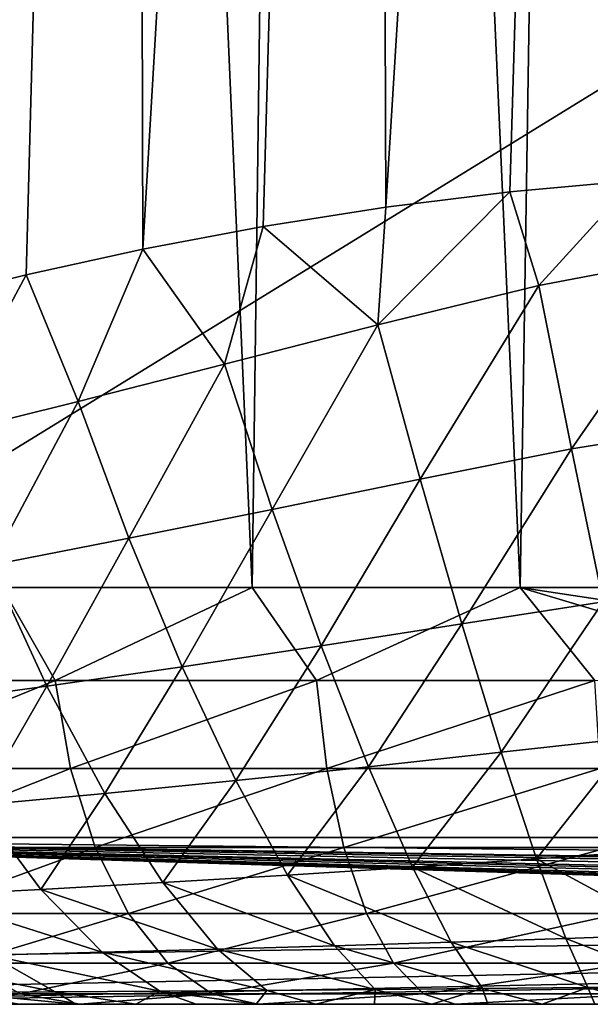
# Model space of a CAD drawing. Extents: x 0 to 500, y -78 to 1006.
# Tile 2 of 256: x 10.64 to 17.5, y -78 to -66.18. Entities that reach past the tile are written whole.
import ezdxf

# ---------------------------------------------------------------- set-up
doc = ezdxf.new("R2010")
doc.units = 0
doc.header["$LTSCALE"] = 65.185185
for name, color, linetype in [('234', 7, 'CONTINUOUS'), ('236', 7, 'CONTINUOUS'), ('239', 7, 'CONTINUOUS'), ('241', 7, 'CONTINUOUS'), ('242', 7, 'CONTINUOUS'), ('252', 7, 'CONTINUOUS'), ('355', 7, 'CONTINUOUS'), ('357', 7, 'CONTINUOUS'), ('360', 7, 'CONTINUOUS'), ('362', 7, 'CONTINUOUS'), ('367', 7, 'CONTINUOUS'), ('378', 7, 'CONTINUOUS')]:
    doc.layers.add(name, color=color, linetype=linetype)

msp = doc.modelspace()

# ---------------------------------------------------------------- linework, layer by layer
at = {"layer": '234', "color": 7, "linetype": 'CONTINUOUS'}
for points in [[(67.329, -78, -0.025), (6.003, -78, -0.025), (67.329, -78, -9.763), (67.329, -78, -0.025)], [(6.003, -78, -0.025), (10.634, -78, -7.838), (11.321, -78, -8.25), (6.003, -78, -0.025)], [(6.003, -78, -0.025), (11.321, -78, -8.25), (12.039, -78, -8.618), (6.003, -78, -0.025)], [(6.003, -78, -0.025), (12.039, -78, -8.618), (12.763, -78, -8.932), (6.003, -78, -0.025)], [(6.003, -78, -0.025), (12.763, -78, -8.932), (13.485, -78, -9.195), (6.003, -78, -0.025)], [(6.003, -78, -0.025), (13.485, -78, -9.195), (14.201, -78, -9.411), (6.003, -78, -0.025)], [(6.003, -78, -0.025), (14.201, -78, -9.411), (14.906, -78, -9.584), (6.003, -78, -0.025)], [(6.003, -78, -0.025), (14.906, -78, -9.584), (15.596, -78, -9.718), (6.003, -78, -0.025)], [(6.003, -78, -0.025), (15.596, -78, -9.718), (16.268, -78, -9.819), (6.003, -78, -0.025)], [(6.003, -78, -0.025), (16.268, -78, -9.819), (16.921, -78, -9.893), (6.003, -78, -0.025)], [(6.003, -78, -0.025), (16.921, -78, -9.893), (17.555, -78, -9.942), (6.003, -78, -0.025)], [(6.003, -78, -0.025), (17.555, -78, -9.942), (18.169, -78, -9.974), (6.003, -78, -0.025)], [(6.003, -78, -0.025), (18.169, -78, -9.974), (18.765, -78, -9.992), (6.003, -78, -0.025)], [(6.003, -78, -0.025), (18.765, -78, -9.992), (19.343, -78, -10), (6.003, -78, -0.025)], [(6.003, -78, -0.025), (19.343, -78, -10), (19.907, -78, -10.002), (6.003, -78, -0.025)], [(6.003, -78, -0.025), (19.907, -78, -10.002), (21, -78, -10), (6.003, -78, -0.025)], [(6.003, -78, -0.025), (21, -78, -10), (44.039, -78, -10), (6.003, -78, -0.025)], [(67.329, -78, -9.763), (6.003, -78, -0.025), (67.202, -78, -9.884), (67.329, -78, -9.763)], [(67.202, -78, -9.884), (6.003, -78, -0.025), (67.079, -78, -10), (67.202, -78, -9.884)], [(67.079, -78, -10), (6.003, -78, -0.025), (44.039, -78, -10), (67.079, -78, -10)]]:
    msp.add_3dface(points, dxfattribs=at)
at = {"layer": '236', "color": 7, "linetype": 'CONTINUOUS'}
for points in [[(100, -76, -0.025), (3, -76, -0.025), (100, -77, -0.025), (100, -76, -0.025)], [(67.879, -77.476, -0.025), (3, -76, -0.025), (67.867, -77.564, -0.025), (67.879, -77.476, -0.025)], [(3, -76, -0.025), (67.879, -77.476, -0.025), (67.923, -77.292, -0.025), (3, -76, -0.025)], [(67.867, -77.564, -0.025), (3, -76, -0.025), (67.83, -77.678, -0.025), (67.867, -77.564, -0.025)], [(67.83, -77.678, -0.025), (3, -76, -0.025), (67.732, -77.824, -0.025), (67.83, -77.678, -0.025)], [(67.732, -77.824, -0.025), (3, -76, -0.025), (67.648, -77.898, -0.025), (67.732, -77.824, -0.025)], [(67.648, -77.898, -0.025), (3, -76, -0.025), (67.55, -77.954, -0.025), (67.648, -77.898, -0.025)], [(67.55, -77.954, -0.025), (3, -76, -0.025), (67.442, -77.988, -0.025), (67.55, -77.954, -0.025)], [(67.442, -77.988, -0.025), (3, -76, -0.025), (67.329, -78, -0.025), (67.442, -77.988, -0.025)], [(67.329, -78, -0.025), (3, -76, -0.025), (6.003, -78, -0.025), (67.329, -78, -0.025)], [(100, -77, -0.025), (3, -76, -0.025), (68.378, -77, -0.025), (100, -77, -0.025)], [(68.378, -77, -0.025), (3, -76, -0.025), (68.192, -77.036, -0.025), (68.378, -77, -0.025)], [(68.192, -77.036, -0.025), (3, -76, -0.025), (68.033, -77.138, -0.025), (68.192, -77.036, -0.025)], [(68.033, -77.138, -0.025), (3, -76, -0.025), (67.923, -77.292, -0.025), (68.033, -77.138, -0.025)]]:
    msp.add_3dface(points, dxfattribs=at)
at = {"layer": '239', "color": 7, "linetype": 'CONTINUOUS'}
for points in [[(3, -76, -0.025), (100, -76, -0.025), (3, -76), (3, -76, -0.025)], [(3, -76), (100, -76, -0.025), (100, -76), (3, -76)]]:
    msp.add_3dface(points, dxfattribs=at)
at = {"layer": '241', "color": 7, "linetype": 'CONTINUOUS'}
for points in [[(11.998, -21.883, -17.86), (9.372, -69.587, -16.272), (9.333, -21.508, -16.245), (11.998, -21.883, -17.86)], [(10.721, -69.248, -17.157), (9.372, -69.587, -16.272), (11.998, -21.883, -17.86), (10.721, -69.248, -17.157)], [(12.124, -68.939, -17.923), (10.721, -69.248, -17.157), (11.998, -21.883, -17.86), (12.124, -68.939, -17.923)], [(14.877, -22.156, -19.04), (12.124, -68.939, -17.923), (11.998, -21.883, -17.86), (14.877, -22.156, -19.04)], [(13.568, -68.667, -18.568), (12.124, -68.939, -17.923), (14.877, -22.156, -19.04), (13.568, -68.667, -18.568)], [(15.042, -68.435, -19.092), (13.568, -68.667, -18.568), (14.877, -22.156, -19.04), (15.042, -68.435, -19.092)], [(17.9, -22.33, -19.758), (15.042, -68.435, -19.092), (14.877, -22.156, -19.04), (17.9, -22.33, -19.758)], [(16.532, -68.25, -19.495), (15.042, -68.435, -19.092), (17.9, -22.33, -19.758), (16.532, -68.25, -19.495)], [(18.029, -68.113, -19.778), (16.532, -68.25, -19.495), (17.9, -22.33, -19.758), (18.029, -68.113, -19.778)]]:
    msp.add_3dface(points, dxfattribs=at)
at = {"layer": '242', "color": 7, "linetype": 'CONTINUOUS'}
for points in [[(16.532, -68.25, -19.495), (18.029, -68.113, -19.778), (16.879, -69.376, -19.501), (16.532, -68.25, -19.495)], [(16.879, -69.376, -19.501), (18.029, -68.113, -19.778), (18.903, -68.989, -19.846), (16.879, -69.376, -19.501)], [(15.042, -68.435, -19.092), (16.532, -68.25, -19.495), (14.947, -69.845, -18.958), (15.042, -68.435, -19.092)], [(14.947, -69.845, -18.958), (16.532, -68.25, -19.495), (16.879, -69.376, -19.501), (14.947, -69.845, -18.958)], [(13.568, -68.667, -18.568), (15.042, -68.435, -19.092), (14.947, -69.845, -18.958), (13.568, -68.667, -18.568)], [(12.124, -68.939, -17.923), (13.568, -68.667, -18.568), (13.103, -70.318, -18.237), (12.124, -68.939, -17.923)], [(13.103, -70.318, -18.237), (13.568, -68.667, -18.568), (14.947, -69.845, -18.958), (13.103, -70.318, -18.237)], [(10.721, -69.248, -17.157), (12.124, -68.939, -17.923), (11.347, -70.765, -17.35), (10.721, -69.248, -17.157)], [(11.347, -70.765, -17.35), (12.124, -68.939, -17.923), (13.103, -70.318, -18.237), (11.347, -70.765, -17.35)], [(16.879, -69.376, -19.501), (18.903, -68.989, -19.846), (17.274, -71.336, -19.128), (16.879, -69.376, -19.501)], [(17.274, -71.336, -19.128), (18.903, -68.989, -19.846), (19.128, -71.037, -19.453), (17.274, -71.336, -19.128)], [(9.372, -69.587, -16.272), (10.721, -69.248, -17.157), (9.686, -71.18, -16.307), (9.372, -69.587, -16.272)], [(9.686, -71.18, -16.307), (10.721, -69.248, -17.157), (11.347, -70.765, -17.35), (9.686, -71.18, -16.307)], [(14.947, -69.845, -18.958), (16.879, -69.376, -19.501), (15.456, -71.697, -18.623), (14.947, -69.845, -18.958)], [(15.456, -71.697, -18.623), (16.879, -69.376, -19.501), (17.274, -71.336, -19.128), (15.456, -71.697, -18.623)], [(13.103, -70.318, -18.237), (14.947, -69.845, -18.958), (13.679, -72.063, -17.954), (13.103, -70.318, -18.237)], [(13.679, -72.063, -17.954), (14.947, -69.845, -18.958), (15.456, -71.697, -18.623), (13.679, -72.063, -17.954)], [(11.347, -70.765, -17.35), (13.103, -70.318, -18.237), (11.955, -72.408, -17.13), (11.347, -70.765, -17.35)], [(11.955, -72.408, -17.13), (13.103, -70.318, -18.237), (13.679, -72.063, -17.954), (11.955, -72.408, -17.13)], [(9.686, -71.18, -16.307), (11.347, -70.765, -17.35), (10.3, -72.729, -16.153), (9.686, -71.18, -16.307)], [(10.3, -72.729, -16.153), (11.347, -70.765, -17.35), (11.955, -72.408, -17.13), (10.3, -72.729, -16.153)], [(17.274, -71.336, -19.128), (19.128, -71.037, -19.453), (17.653, -73.172, -18.341), (17.274, -71.336, -19.128)], [(15.456, -71.697, -18.623), (17.274, -71.336, -19.128), (15.957, -73.434, -17.89), (15.456, -71.697, -18.623)], [(15.957, -73.434, -17.89), (17.274, -71.336, -19.128), (17.653, -73.172, -18.341), (15.957, -73.434, -17.89)], [(13.679, -72.063, -17.954), (15.456, -71.697, -18.623), (14.266, -73.698, -17.293), (13.679, -72.063, -17.954)], [(14.266, -73.698, -17.293), (15.456, -71.697, -18.623), (15.957, -73.434, -17.89), (14.266, -73.698, -17.293)], [(11.955, -72.408, -17.13), (13.679, -72.063, -17.954), (12.596, -73.949, -16.55), (11.955, -72.408, -17.13)], [(12.596, -73.949, -16.55), (13.679, -72.063, -17.954), (14.266, -73.698, -17.293), (12.596, -73.949, -16.55)], [(10.3, -72.729, -16.153), (11.955, -72.408, -17.13), (10.97, -74.181, -15.662), (10.3, -72.729, -16.153)], [(10.97, -74.181, -15.662), (11.955, -72.408, -17.13), (12.596, -73.949, -16.55), (10.97, -74.181, -15.662)], [(9.413, -74.395, -14.627), (10.3, -72.729, -16.153), (10.97, -74.181, -15.662), (9.413, -74.395, -14.627)], [(15.957, -73.434, -17.89), (17.653, -73.172, -18.341), (16.429, -74.975, -16.793), (15.957, -73.434, -17.89)], [(16.429, -74.975, -16.793), (17.653, -73.172, -18.341), (17.998, -74.802, -17.177), (16.429, -74.975, -16.793)], [(14.266, -73.698, -17.293), (15.957, -73.434, -17.89), (14.836, -75.151, -16.281), (14.266, -73.698, -17.293)], [(14.836, -75.151, -16.281), (15.957, -73.434, -17.89), (16.429, -74.975, -16.793), (14.836, -75.151, -16.281)], [(12.596, -73.949, -16.55), (14.266, -73.698, -17.293), (13.241, -75.316, -15.638), (12.596, -73.949, -16.55)], [(13.241, -75.316, -15.638), (14.266, -73.698, -17.293), (14.836, -75.151, -16.281), (13.241, -75.316, -15.638)], [(10.97, -74.181, -15.662), (12.596, -73.949, -16.55), (11.669, -75.47, -14.856), (10.97, -74.181, -15.662)], [(11.669, -75.47, -14.856), (12.596, -73.949, -16.55), (13.241, -75.316, -15.638), (11.669, -75.47, -14.856)], [(9.413, -74.395, -14.627), (10.97, -74.181, -15.662), (10.146, -75.612, -13.931), (9.413, -74.395, -14.627)], [(10.146, -75.612, -13.931), (10.97, -74.181, -15.662), (11.669, -75.47, -14.856), (10.146, -75.612, -13.931)], [(16.429, -74.975, -16.793), (17.998, -74.802, -17.177), (16.851, -76.253, -15.381), (16.429, -74.975, -16.793)], [(16.851, -76.253, -15.381), (17.998, -74.802, -17.177), (18.296, -76.153, -15.687), (16.851, -76.253, -15.381)], [(14.836, -75.151, -16.281), (16.429, -74.975, -16.793), (15.365, -76.354, -14.966), (14.836, -75.151, -16.281)], [(15.365, -76.354, -14.966), (16.429, -74.975, -16.793), (16.851, -76.253, -15.381), (15.365, -76.354, -14.966)], [(13.241, -75.316, -15.638), (14.836, -75.151, -16.281), (13.86, -76.45, -14.433), (13.241, -75.316, -15.638)], [(13.86, -76.45, -14.433), (14.836, -75.151, -16.281), (15.365, -76.354, -14.966), (13.86, -76.45, -14.433)], [(11.669, -75.47, -14.856), (13.241, -75.316, -15.638), (12.363, -76.539, -13.772), (11.669, -75.47, -14.856)], [(12.363, -76.539, -13.772), (13.241, -75.316, -15.638), (13.86, -76.45, -14.433), (12.363, -76.539, -13.772)], [(10.146, -75.612, -13.931), (11.669, -75.47, -14.856), (10.899, -76.621, -12.973), (10.146, -75.612, -13.931)], [(10.899, -76.621, -12.973), (11.669, -75.47, -14.856), (12.363, -76.539, -13.772), (10.899, -76.621, -12.973)], [(9.493, -76.696, -12.033), (10.146, -75.612, -13.931), (10.899, -76.621, -12.973), (9.493, -76.696, -12.033)], [(16.851, -76.253, -15.381), (18.296, -76.153, -15.687), (18.531, -77.164, -13.938), (16.851, -76.253, -15.381)], [(15.365, -76.354, -14.966), (16.851, -76.253, -15.381), (17.203, -77.209, -13.718), (15.365, -76.354, -14.966)], [(17.203, -77.209, -13.718), (16.851, -76.253, -15.381), (18.531, -77.164, -13.938), (17.203, -77.209, -13.718)], [(13.86, -76.45, -14.433), (15.365, -76.354, -14.966), (15.828, -77.255, -13.407), (13.86, -76.45, -14.433)], [(15.828, -77.255, -13.407), (15.365, -76.354, -14.966), (17.203, -77.209, -13.718), (15.828, -77.255, -13.407)], [(10.899, -76.621, -12.973), (12.363, -76.539, -13.772), (13.022, -77.338, -12.458), (10.899, -76.621, -12.973)], [(12.363, -76.539, -13.772), (13.86, -76.45, -14.433), (14.427, -77.298, -12.991), (12.363, -76.539, -13.772)], [(13.022, -77.338, -12.458), (12.363, -76.539, -13.772), (14.427, -77.298, -12.991), (13.022, -77.338, -12.458)], [(14.427, -77.298, -12.991), (13.86, -76.45, -14.433), (15.828, -77.255, -13.407), (14.427, -77.298, -12.991)], [(9.493, -76.696, -12.033), (10.899, -76.621, -12.973), (11.637, -77.376, -11.794), (9.493, -76.696, -12.033)], [(11.637, -77.376, -11.794), (10.899, -76.621, -12.973), (13.022, -77.338, -12.458), (11.637, -77.376, -11.794)], [(10.295, -77.41, -10.994), (9.493, -76.696, -12.033), (11.637, -77.376, -11.794), (10.295, -77.41, -10.994)], [(14.427, -77.298, -12.991), (15.828, -77.255, -13.407), (16.205, -77.812, -11.673), (14.427, -77.298, -12.991)], [(15.828, -77.255, -13.407), (17.203, -77.209, -13.718), (17.469, -77.8, -11.878), (15.828, -77.255, -13.407)], [(16.205, -77.812, -11.673), (15.828, -77.255, -13.407), (17.469, -77.8, -11.878), (16.205, -77.812, -11.673)], [(17.203, -77.209, -13.718), (18.531, -77.164, -13.938), (18.693, -77.789, -12.01), (17.203, -77.209, -13.718)], [(17.469, -77.8, -11.878), (17.203, -77.209, -13.718), (18.693, -77.789, -12.01), (17.469, -77.8, -11.878)], [(10.295, -77.41, -10.994), (11.637, -77.376, -11.794), (12.327, -77.842, -10.449), (10.295, -77.41, -10.994)], [(11.637, -77.376, -11.794), (13.022, -77.338, -12.458), (13.615, -77.833, -10.973), (11.637, -77.376, -11.794)], [(12.327, -77.842, -10.449), (11.637, -77.376, -11.794), (13.615, -77.833, -10.973), (12.327, -77.842, -10.449)], [(13.022, -77.338, -12.458), (14.427, -77.298, -12.991), (14.915, -77.823, -11.377), (13.022, -77.338, -12.458)], [(13.615, -77.833, -10.973), (13.022, -77.338, -12.458), (14.915, -77.823, -11.377), (13.615, -77.833, -10.973)], [(14.915, -77.823, -11.377), (14.427, -77.298, -12.991), (16.205, -77.812, -11.673), (14.915, -77.823, -11.377)], [(9.021, -77.441, -10.055), (10.295, -77.41, -10.994), (11.069, -77.851, -9.795), (9.021, -77.441, -10.055)], [(9.863, -77.859, -9.006), (9.021, -77.441, -10.055), (11.069, -77.851, -9.795), (9.863, -77.859, -9.006)], [(11.069, -77.851, -9.795), (10.295, -77.41, -10.994), (12.327, -77.842, -10.449), (11.069, -77.851, -9.795)], [(9.863, -77.859, -9.006), (11.069, -77.851, -9.795), (11.321, -78, -8.25), (9.863, -77.859, -9.006)], [(10.634, -78, -7.838), (9.863, -77.859, -9.006), (11.321, -78, -8.25), (10.634, -78, -7.838)], [(11.069, -77.851, -9.795), (12.327, -77.842, -10.449), (12.039, -78, -8.618), (11.069, -77.851, -9.795)], [(11.321, -78, -8.25), (11.069, -77.851, -9.795), (12.039, -78, -8.618), (11.321, -78, -8.25)], [(12.039, -78, -8.618), (12.327, -77.842, -10.449), (12.763, -78, -8.932), (12.039, -78, -8.618)], [(12.327, -77.842, -10.449), (13.615, -77.833, -10.973), (13.485, -78, -9.195), (12.327, -77.842, -10.449)], [(12.763, -78, -8.932), (12.327, -77.842, -10.449), (13.485, -78, -9.195), (12.763, -78, -8.932)], [(13.485, -78, -9.195), (13.615, -77.833, -10.973), (14.201, -78, -9.411), (13.485, -78, -9.195)], [(13.615, -77.833, -10.973), (14.915, -77.823, -11.377), (14.201, -78, -9.411), (13.615, -77.833, -10.973)], [(14.201, -78, -9.411), (14.915, -77.823, -11.377), (14.906, -78, -9.584), (14.201, -78, -9.411)], [(14.906, -78, -9.584), (14.915, -77.823, -11.377), (15.596, -78, -9.718), (14.906, -78, -9.584)], [(14.915, -77.823, -11.377), (16.205, -77.812, -11.673), (15.596, -78, -9.718), (14.915, -77.823, -11.377)], [(15.596, -78, -9.718), (16.205, -77.812, -11.673), (16.268, -78, -9.819), (15.596, -78, -9.718)], [(16.205, -77.812, -11.673), (17.469, -77.8, -11.878), (16.921, -78, -9.893), (16.205, -77.812, -11.673)], [(16.268, -78, -9.819), (16.205, -77.812, -11.673), (16.921, -78, -9.893), (16.268, -78, -9.819)], [(16.921, -78, -9.893), (17.469, -77.8, -11.878), (17.555, -78, -9.942), (16.921, -78, -9.893)], [(17.469, -77.8, -11.878), (18.693, -77.789, -12.01), (18.169, -78, -9.974), (17.469, -77.8, -11.878)], [(17.555, -78, -9.942), (17.469, -77.8, -11.878), (18.169, -78, -9.974), (17.555, -78, -9.942)]]:
    msp.add_3dface(points, dxfattribs=at)
at = {"layer": '252', "color": 7, "linetype": 'CONTINUOUS'}
for points in [[(100.604, -16.006), (3, -14.041), (100, -76), (100.604, -16.006)], [(3, -14.041), (3, -76), (100, -76), (3, -14.041)]]:
    msp.add_3dface(points, dxfattribs=at)
at = {"layer": '355', "color": 7, "linetype": 'CONTINUOUS'}
for points in [[(6, -78, 0.025), (100, -78, 0.025), (6.232, -78, 2.627), (6, -78, 0.025)], [(100, -78, 0.025), (6.911, -78, 5.149), (6.232, -78, 2.627), (100, -78, 0.025)], [(100, -78, 0.025), (8.018, -78, 7.514), (6.911, -78, 5.149), (100, -78, 0.025)], [(100, -78, 0.025), (9.518, -78, 9.652), (8.018, -78, 7.514), (100, -78, 0.025)], [(100, -78, 0.025), (11.367, -78, 11.498), (9.518, -78, 9.652), (100, -78, 0.025)], [(100, -78, 0.025), (13.507, -78, 12.995), (11.367, -78, 11.498), (100, -78, 0.025)], [(100, -78, 0.025), (15.875, -78, 14.097), (13.507, -78, 12.995), (100, -78, 0.025)], [(100, -78, 0.025), (18.398, -78, 14.773), (15.875, -78, 14.097), (100, -78, 0.025)]]:
    msp.add_3dface(points, dxfattribs=at)
at = {"layer": '357', "color": 7, "linetype": 'CONTINUOUS'}
for points in [[(3, -76, 0.025), (100, -76, 0.025), (3.835, -77.507, 0.025), (3, -76, 0.025)], [(3.835, -77.507, 0.025), (100, -76, 0.025), (4.893, -77.876, 0.025), (3.835, -77.507, 0.025)], [(4.893, -77.876, 0.025), (100, -76, 0.025), (6, -78, 0.025), (4.893, -77.876, 0.025)], [(6, -78, 0.025), (100, -76, 0.025), (100, -76.5, 0.025), (6, -78, 0.025)], [(100, -78, 0.025), (6, -78, 0.025), (100, -76.5, 0.025), (100, -78, 0.025)]]:
    msp.add_3dface(points, dxfattribs=at)
at = {"layer": '360', "color": 7, "linetype": 'CONTINUOUS'}
for points in [[(100, -76, 0.025), (3, -76, 0.025), (100, -76), (100, -76, 0.025)], [(3, -76, 0.025), (3, -76), (100, -76), (3, -76, 0.025)]]:
    msp.add_3dface(points, dxfattribs=at)
at = {"layer": '362', "color": 7, "linetype": 'CONTINUOUS'}
for points in [[(8.152, -17.21, 15.328), (10.435, -73, 16.982), (11.007, -17.253, 17.324), (8.152, -17.21, 15.328)], [(10.435, -73, 16.982), (13.439, -73, 18.516), (11.007, -17.253, 17.324), (10.435, -73, 16.982)], [(11.007, -17.253, 17.324), (13.439, -73, 18.516), (14.164, -17.301, 18.796), (11.007, -17.253, 17.324)], [(13.439, -73, 18.516), (16.658, -73, 19.523), (14.164, -17.301, 18.796), (13.439, -73, 18.516)], [(14.164, -17.301, 18.796), (16.658, -73, 19.523), (17.53, -17.351, 19.697), (14.164, -17.301, 18.796)], [(16.658, -73, 19.523), (20, -73, 19.975), (17.53, -17.351, 19.697), (16.658, -73, 19.523)]]:
    msp.add_3dface(points, dxfattribs=at)
at = {"layer": '367', "color": 7, "linetype": 'CONTINUOUS'}
for points in [[(11.07, -74.113, 17.216), (10.435, -73, 16.982), (8.233, -74.113, 15.232), (11.07, -74.113, 17.216)], [(13.439, -73, 18.516), (10.435, -73, 16.982), (11.07, -74.113, 17.216), (13.439, -73, 18.516)], [(14.208, -74.113, 18.678), (13.439, -73, 18.516), (11.07, -74.113, 17.216), (14.208, -74.113, 18.678)], [(16.658, -73, 19.523), (13.439, -73, 18.516), (14.208, -74.113, 18.678), (16.658, -73, 19.523)], [(17.552, -74.113, 19.573), (16.658, -73, 19.523), (14.208, -74.113, 18.678), (17.552, -74.113, 19.573)], [(20, -73, 19.975), (16.658, -73, 19.523), (20, -73.503, 19.95), (20, -73, 19.975)], [(20, -74, 19.874), (16.658, -73, 19.523), (17.552, -74.113, 19.573), (20, -74, 19.874)], [(16.658, -73, 19.523), (20, -74, 19.874), (20, -73.503, 19.95), (16.658, -73, 19.523)], [(11.07, -74.113, 17.216), (8.233, -74.113, 15.232), (8.471, -75.17, 14.948), (11.07, -74.113, 17.216)], [(11.07, -74.113, 17.216), (8.471, -75.17, 14.948), (11.255, -75.17, 16.895), (11.07, -74.113, 17.216)], [(14.208, -74.113, 18.678), (11.07, -74.113, 17.216), (11.255, -75.17, 16.895), (14.208, -74.113, 18.678)], [(14.208, -74.113, 18.678), (11.255, -75.17, 16.895), (14.334, -75.17, 18.33), (14.208, -74.113, 18.678)], [(17.552, -74.113, 19.573), (14.208, -74.113, 18.678), (14.334, -75.17, 18.33), (17.552, -74.113, 19.573)], [(17.552, -74.113, 19.573), (14.334, -75.17, 18.33), (17.616, -75.17, 19.209), (17.552, -74.113, 19.573)], [(8.471, -75.17, 14.948), (8.855, -76.119, 14.491), (11.255, -75.17, 16.895), (8.471, -75.17, 14.948)], [(8.855, -76.119, 14.491), (11.553, -76.119, 16.379), (11.255, -75.17, 16.895), (8.855, -76.119, 14.491)], [(11.255, -75.17, 16.895), (11.553, -76.119, 16.379), (14.334, -75.17, 18.33), (11.255, -75.17, 16.895)], [(11.553, -76.119, 16.379), (14.538, -76.119, 17.769), (14.334, -75.17, 18.33), (11.553, -76.119, 16.379)], [(14.334, -75.17, 18.33), (14.538, -76.119, 17.769), (17.616, -75.17, 19.209), (14.334, -75.17, 18.33)], [(14.538, -76.119, 17.769), (17.719, -76.119, 18.621), (17.616, -75.17, 19.209), (14.538, -76.119, 17.769)], [(8.855, -76.119, 14.491), (9.365, -76.911, 13.884), (11.553, -76.119, 16.379), (8.855, -76.119, 14.491)], [(9.365, -76.911, 13.884), (11.95, -76.911, 15.692), (11.553, -76.119, 16.379), (9.365, -76.911, 13.884)], [(11.553, -76.119, 16.379), (11.95, -76.911, 15.692), (14.538, -76.119, 17.769), (11.553, -76.119, 16.379)], [(11.95, -76.911, 15.692), (14.81, -76.911, 17.024), (14.538, -76.119, 17.769), (11.95, -76.911, 15.692)], [(14.538, -76.119, 17.769), (14.81, -76.911, 17.024), (17.719, -76.119, 18.621), (14.538, -76.119, 17.769)], [(14.81, -76.911, 17.024), (17.857, -76.911, 17.84), (17.719, -76.119, 18.621), (14.81, -76.911, 17.024)], [(9.365, -76.911, 13.884), (9.975, -77.507, 13.157), (11.95, -76.911, 15.692), (9.365, -76.911, 13.884)], [(9.975, -77.507, 13.157), (12.425, -77.507, 14.87), (11.95, -76.911, 15.692), (9.975, -77.507, 13.157)], [(11.95, -76.911, 15.692), (12.425, -77.507, 14.87), (14.81, -76.911, 17.024), (11.95, -76.911, 15.692)], [(12.425, -77.507, 14.87), (15.134, -77.507, 16.132), (14.81, -76.911, 17.024), (12.425, -77.507, 14.87)], [(14.81, -76.911, 17.024), (15.134, -77.507, 16.132), (17.857, -76.911, 17.84), (14.81, -76.911, 17.024)], [(15.134, -77.507, 16.132), (18.022, -77.507, 16.905), (17.857, -76.911, 17.84), (15.134, -77.507, 16.132)], [(8.67, -77.876, 10.364), (10.655, -77.876, 12.346), (9.975, -77.507, 13.157), (8.67, -77.876, 10.364)], [(9.975, -77.507, 13.157), (10.655, -77.876, 12.346), (12.425, -77.507, 14.87), (9.975, -77.507, 13.157)], [(10.655, -77.876, 12.346), (12.954, -77.876, 13.953), (12.425, -77.507, 14.87), (10.655, -77.876, 12.346)], [(12.425, -77.507, 14.87), (12.954, -77.876, 13.953), (15.134, -77.507, 16.132), (12.425, -77.507, 14.87)], [(12.954, -77.876, 13.953), (15.496, -77.876, 15.138), (15.134, -77.507, 16.132), (12.954, -77.876, 13.953)], [(15.134, -77.507, 16.132), (15.496, -77.876, 15.138), (18.022, -77.507, 16.905), (15.134, -77.507, 16.132)], [(15.496, -77.876, 15.138), (18.206, -77.876, 15.863), (18.022, -77.507, 16.905), (15.496, -77.876, 15.138)], [(8.67, -77.876, 10.364), (9.518, -78, 9.652), (10.655, -77.876, 12.346), (8.67, -77.876, 10.364)], [(9.518, -78, 9.652), (11.367, -78, 11.498), (10.655, -77.876, 12.346), (9.518, -78, 9.652)], [(10.655, -77.876, 12.346), (11.367, -78, 11.498), (12.954, -77.876, 13.953), (10.655, -77.876, 12.346)], [(11.367, -78, 11.498), (13.507, -78, 12.995), (12.954, -77.876, 13.953), (11.367, -78, 11.498)], [(12.954, -77.876, 13.953), (13.507, -78, 12.995), (15.496, -77.876, 15.138), (12.954, -77.876, 13.953)], [(13.507, -78, 12.995), (15.875, -78, 14.097), (15.496, -77.876, 15.138), (13.507, -78, 12.995)], [(15.496, -77.876, 15.138), (15.875, -78, 14.097), (18.206, -77.876, 15.863), (15.496, -77.876, 15.138)], [(15.875, -78, 14.097), (18.398, -78, 14.773), (18.206, -77.876, 15.863), (15.875, -78, 14.097)]]:
    msp.add_3dface(points, dxfattribs=at)
at = {"layer": '378', "color": 7, "linetype": 'CONTINUOUS'}
for points in [[(3, -14.041), (100.604, -16.006), (3, -76), (3, -14.041)], [(3, -76), (100.604, -16.006), (100, -76), (3, -76)]]:
    msp.add_3dface(points, dxfattribs=at)

doc.saveas('drawing.dxf')
